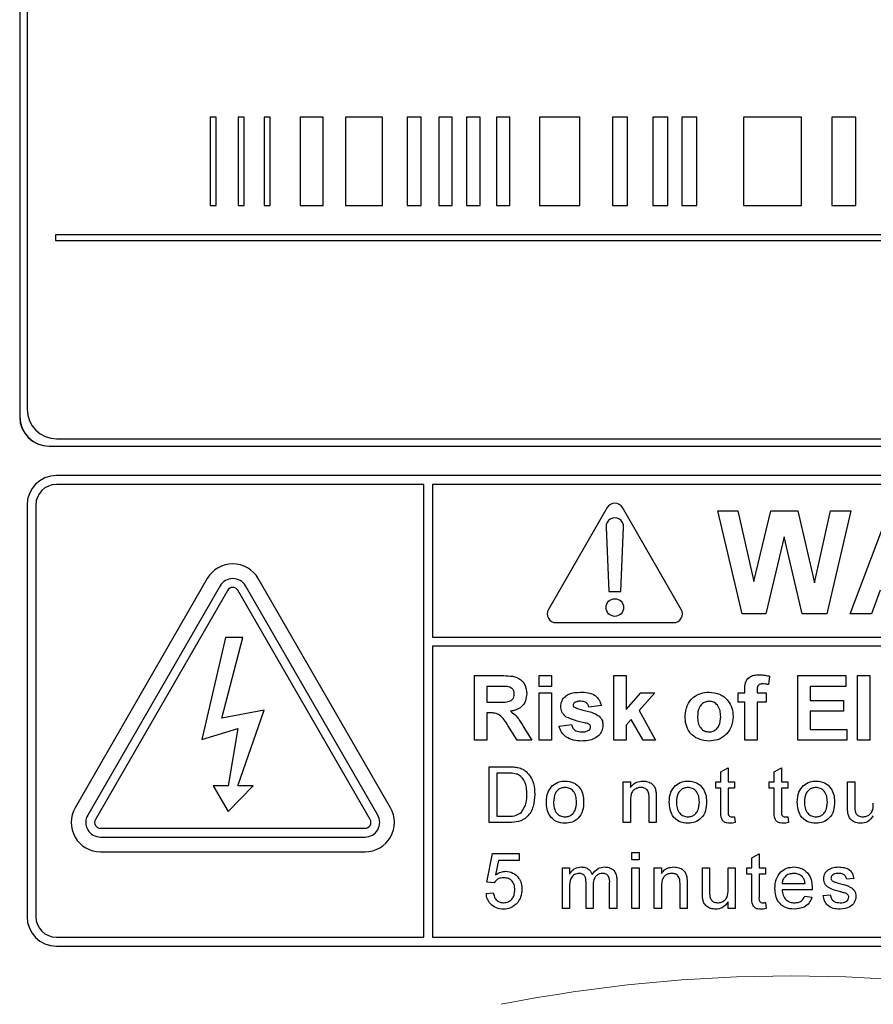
# Model space of a CAD drawing. Header units: millimetres. Extents: x 5 to 418, y 2 to 292.
# Tile 31 of 93: x 105.29 to 110.13, y 197.83 to 203.41. Entities that reach past the tile are written whole.
import ezdxf

# ---------------------------------------------------------------- set-up
doc = ezdxf.new("R2010")
doc.units = ezdxf.units.MM

msp = doc.modelspace()

# ---------------------------------------------------------------- linework, layer by layer
at = {"color": 7, "linetype": 'Continuous', "lineweight": 25}
for p, q in [((105.288, 207.9071), (105.288, 201.1571)), ((105.2892, 207.9071), (105.2892, 201.1571)), ((105.3309, 207.8666), (105.3309, 201.1999)), ((106.4018, 202.856), (106.3685, 202.856)), ((106.3685, 202.856), (106.3685, 202.356)), ((106.4018, 202.356), (106.4018, 202.856)), ((106.5604, 202.856), (106.5271, 202.856)), ((106.5271, 202.856), (106.5271, 202.356)), ((106.5604, 202.356), (106.5604, 202.856)), ((106.6746, 202.856), (106.6746, 202.356)), ((106.7079, 202.856), (106.6746, 202.856)), ((106.7079, 202.356), (106.7079, 202.856)), ((106.8779, 202.856), (106.8779, 202.356)), ((107.0095, 202.856), (106.8779, 202.856)), ((107.0095, 202.356), (107.0095, 202.856)), ((107.3463, 202.856), (107.135, 202.856)), ((107.135, 202.856), (107.135, 202.356)), ((107.3463, 202.356), (107.3463, 202.856)), ((107.5655, 202.856), (107.4858, 202.856)), ((107.4858, 202.856), (107.4858, 202.356)), ((107.5655, 202.356), (107.5655, 202.856)), ((107.7414, 202.856), (107.6651, 202.856)), ((107.6651, 202.856), (107.6651, 202.356)), ((107.7414, 202.356), (107.7414, 202.856)), ((107.8221, 202.856), (107.8221, 202.356)), ((107.8985, 202.856), (107.8221, 202.856)), ((107.8985, 202.356), (107.8985, 202.856)), ((108.0679, 202.856), (107.9916, 202.856)), ((107.9916, 202.856), (107.9916, 202.356)), ((108.0679, 202.356), (108.0679, 202.856)), ((108.4639, 202.856), (108.2354, 202.856)), ((108.2354, 202.856), (108.2354, 202.356)), ((108.4639, 202.356), (108.4639, 202.856)), ((108.7353, 202.856), (108.6496, 202.856)), ((108.6496, 202.856), (108.6496, 202.356)), ((108.7353, 202.356), (108.7353, 202.856)), ((108.9638, 202.856), (108.8781, 202.856)), ((108.8781, 202.856), (108.8781, 202.356)), ((108.9638, 202.356), (108.9638, 202.856)), ((109.0424, 202.856), (109.0424, 202.356)), ((109.1281, 202.856), (109.0424, 202.856)), ((109.1281, 202.356), (109.1281, 202.856)), ((109.7209, 202.856), (109.3923, 202.856)), ((109.3923, 202.856), (109.3923, 202.356)), ((109.7209, 202.356), (109.7209, 202.856)), ((110.0297, 202.856), (109.8939, 202.856)), ((109.8939, 202.856), (109.8939, 202.356)), ((110.0297, 202.356), (110.0297, 202.856)), ((106.3685, 202.356), (106.4018, 202.356)), ((106.5271, 202.356), (106.5604, 202.356)), ((106.6746, 202.356), (106.7079, 202.356)), ((106.8779, 202.356), (107.0095, 202.356)), ((107.135, 202.356), (107.3463, 202.356)), ((107.4858, 202.356), (107.5655, 202.356)), ((107.6651, 202.356), (107.7414, 202.356)), ((107.8221, 202.356), (107.8985, 202.356)), ((107.9916, 202.356), (108.0679, 202.356)), ((108.2354, 202.356), (108.4639, 202.356)), ((108.6496, 202.356), (108.7353, 202.356)), ((108.8781, 202.356), (108.9638, 202.356)), ((109.0424, 202.356), (109.1281, 202.356)), ((109.3923, 202.356), (109.7209, 202.356)), ((109.8939, 202.356), (110.0297, 202.356)), ((113.6798, 202.1893), (105.4908, 202.1893)), ((105.4908, 202.1893), (105.4908, 202.156)), ((105.4908, 202.156), (113.6798, 202.156)), ((105.4975, 201.0332), (113.8309, 201.0332)), ((105.4547, 200.9916), (113.8714, 200.9916)), ((105.4547, 200.9904), (113.8714, 200.9904)), ((113.8297, 200.8237), (105.4964, 200.8237)), ((107.5797, 200.7737), (105.4964, 200.7737)), ((107.5797, 198.2071), (107.5797, 200.7737)), ((107.6297, 200.7737), (107.6297, 199.9072)), ((113.8297, 200.7737), (107.6297, 200.7737)), ((105.3297, 200.6571), (105.3297, 198.3237)), ((105.3797, 200.6571), (105.3797, 198.3237)), ((108.6197, 200.6427), (108.2864, 200.0654)), ((109.0397, 200.0654), (108.7063, 200.6427)), ((109.386, 200.0404), (109.2464, 200.6237)), ((109.2464, 200.6237), (109.3613, 200.6237)), ((109.3613, 200.6237), (109.452, 200.223)), ((109.452, 200.223), (109.548, 200.6237)), ((109.548, 200.6237), (109.701, 200.6237)), ((109.701, 200.6237), (109.796, 200.2163)), ((109.796, 200.2163), (109.8865, 200.6237)), ((110.0017, 200.6237), (109.8646, 200.0404)), ((109.8865, 200.6237), (110.0017, 200.6237)), ((109.9984, 200.0404), (110.2189, 200.6237)), ((108.6131, 200.5321), (108.6297, 200.1677)), ((108.6964, 200.1677), (108.713, 200.5321)), ((109.624, 200.4765), (109.5197, 200.0404)), ((109.7257, 200.0404), (109.624, 200.4765)), ((106.352, 200.2404), (105.602, 198.9413)), ((107.3907, 198.9413), (106.6407, 200.2404)), ((106.4242, 200.1987), (105.6742, 198.8997)), ((106.4675, 200.1737), (105.7175, 198.8747)), ((107.2752, 198.8747), (106.5252, 200.1737)), ((107.3185, 198.8997), (106.5685, 200.1987)), ((110.1673, 200.175), (110.1181, 200.0404)), ((108.6297, 200.1677), (108.6964, 200.1677)), ((109.5197, 200.0404), (109.386, 200.0404)), ((109.8646, 200.0404), (109.7257, 200.0404)), ((110.1181, 200.0404), (109.9984, 200.0404)), ((108.3297, 199.9904), (108.9964, 199.9904)), ((106.4547, 199.9071), (106.3211, 199.3272)), ((106.4336, 199.4497), (106.5539, 199.9071)), ((106.5539, 199.9071), (106.4547, 199.9071)), ((107.6297, 199.9072), (113.9464, 199.9072)), ((113.9464, 199.8572), (107.6297, 199.8572)), ((107.6297, 199.8572), (107.6297, 198.2071)), ((107.8673, 199.3237), (107.8673, 199.6904)), ((107.8673, 199.6904), (108.0212, 199.6904)), ((108.234, 199.6293), (108.234, 199.6904)), ((108.234, 199.6904), (108.3045, 199.6904)), ((108.3045, 199.6904), (108.3045, 199.6293)), ((108.657, 199.3237), (108.657, 199.6904)), ((108.657, 199.6904), (108.7276, 199.6904)), ((108.7276, 199.6904), (108.7276, 199.4973)), ((109.5408, 199.6865), (109.5337, 199.6394)), ((109.7006, 199.3237), (109.7006, 199.6904)), ((109.7006, 199.6904), (109.9733, 199.6904)), ((109.9733, 199.6904), (109.9733, 199.6293)), ((110.0391, 199.6904), (110.1096, 199.6904)), ((110.0391, 199.3237), (110.0391, 199.6904)), ((110.1096, 199.6904), (110.1096, 199.3237)), ((107.9977, 199.6293), (107.9378, 199.6293)), ((107.9378, 199.6293), (107.9378, 199.54)), ((108.3045, 199.6293), (108.234, 199.6293)), ((109.3998, 199.5917), (109.3998, 199.611)), ((109.4703, 199.6099), (109.4703, 199.5917)), ((109.7711, 199.6293), (109.7711, 199.5494)), ((109.9733, 199.6293), (109.7711, 199.6293)), ((108.234, 199.3237), (108.234, 199.5917)), ((108.234, 199.5917), (108.3045, 199.5917)), ((108.3045, 199.5917), (108.3045, 199.3237)), ((108.7276, 199.4973), (108.8098, 199.5917)), ((108.8897, 199.5917), (108.8012, 199.4923)), ((108.8098, 199.5917), (108.8897, 199.5917)), ((109.3622, 199.5917), (109.3998, 199.5917)), ((109.3622, 199.54), (109.3622, 199.5917)), ((109.4703, 199.5917), (109.522, 199.5917)), ((109.522, 199.5917), (109.522, 199.54)), ((107.9378, 199.54), (107.9946, 199.54)), ((108.5865, 199.5212), (108.516, 199.5118)), ((109.3998, 199.54), (109.3622, 199.54)), ((109.3998, 199.3237), (109.3998, 199.54)), ((109.522, 199.54), (109.4703, 199.54)), ((109.4703, 199.54), (109.4703, 199.3237)), ((109.7711, 199.5494), (109.9592, 199.5494)), ((109.9592, 199.5494), (109.9592, 199.4883)), ((106.6737, 199.4947), (106.4336, 199.4497)), ((106.5252, 199.0646), (106.6737, 199.4947)), ((107.9536, 199.4788), (107.9378, 199.4788)), ((107.9378, 199.4788), (107.9378, 199.3237)), ((108.8012, 199.4923), (108.8944, 199.3237)), ((109.7711, 199.4883), (109.7711, 199.3848)), ((109.9592, 199.4883), (109.7711, 199.4883)), ((106.3211, 199.3272), (106.5252, 199.3897)), ((106.5252, 199.3897), (106.4706, 199.0646)), ((108.1092, 199.3237), (108.0571, 199.4069)), ((108.1472, 199.3963), (108.1917, 199.3237)), ((108.3468, 199.4036), (108.4173, 199.413)), ((108.7566, 199.4422), (108.7276, 199.4095)), ((108.7276, 199.4095), (108.7276, 199.3237)), ((108.8239, 199.3237), (108.7566, 199.4422)), ((109.7711, 199.3848), (109.978, 199.3848)), ((109.978, 199.3848), (109.978, 199.3237)), ((107.9378, 199.3237), (107.8673, 199.3237)), ((108.1917, 199.3237), (108.1092, 199.3237)), ((108.3045, 199.3237), (108.234, 199.3237)), ((108.7276, 199.3237), (108.657, 199.3237)), ((108.8944, 199.3237), (108.8239, 199.3237)), ((109.4703, 199.3237), (109.3998, 199.3237)), ((109.978, 199.3237), (109.7006, 199.3237)), ((110.1096, 199.3237), (110.0391, 199.3237)), ((107.9496, 198.8571), (107.9496, 199.1737)), ((107.9496, 199.1737), (108.0578, 199.1737)), ((109.2649, 199.1448), (109.3055, 199.1679)), ((109.3055, 199.1679), (109.3055, 199.0885)), ((109.567, 199.1448), (109.6076, 199.1679)), ((109.6076, 199.1679), (109.6076, 199.0885)), ((108.0584, 199.1372), (107.9942, 199.1372)), ((107.9942, 199.1372), (107.9942, 198.8936)), ((109.2649, 199.0885), (109.2649, 199.1448)), ((109.567, 199.0885), (109.567, 199.1448)), ((106.4706, 199.0646), (106.3845, 199.0646)), ((106.3845, 199.0646), (106.4706, 198.9196)), ((106.4706, 198.9196), (106.6113, 199.0646)), ((106.6113, 199.0646), (106.5252, 199.0646)), ((108.7112, 198.8571), (108.7112, 199.0885)), ((108.7112, 199.0885), (108.7518, 199.0885)), ((108.7518, 199.0885), (108.7518, 199.0562)), ((109.2365, 199.0519), (109.2365, 199.0885)), ((109.2365, 199.0885), (109.2649, 199.0885)), ((109.2649, 199.0519), (109.2365, 199.0519)), ((109.2649, 198.9221), (109.2649, 199.0519)), ((109.3055, 199.0885), (109.3421, 199.0885)), ((109.3421, 199.0519), (109.3055, 199.0519)), ((109.3055, 199.0519), (109.3055, 198.9206)), ((109.3421, 199.0885), (109.3421, 199.0519)), ((109.5386, 199.0519), (109.5386, 199.0885)), ((109.5386, 199.0885), (109.567, 199.0885)), ((109.567, 199.0519), (109.5386, 199.0519)), ((109.567, 198.9221), (109.567, 199.0519)), ((109.6076, 199.0885), (109.6441, 199.0885)), ((109.6441, 199.0519), (109.6076, 199.0519)), ((109.6076, 199.0519), (109.6076, 198.9206)), ((109.6441, 199.0885), (109.6441, 199.0519)), ((109.9827, 199.0885), (110.0233, 199.0885)), ((109.9827, 198.9458), (109.9827, 199.0885)), ((110.0233, 199.0885), (110.0233, 198.9626)), ((108.8979, 198.9986), (108.8979, 198.8571)), ((108.7518, 198.9811), (108.7518, 198.8571)), ((108.8573, 198.8571), (108.8573, 198.9952)), ((107.9942, 198.8936), (108.0595, 198.8936)), ((109.3421, 198.8905), (109.3461, 198.8565)), ((109.6441, 198.8905), (109.6482, 198.8565)), ((108.063, 198.8571), (107.9496, 198.8571)), ((108.7518, 198.8571), (108.7112, 198.8571)), ((108.8979, 198.8571), (108.8573, 198.8571)), ((105.7464, 198.8247), (107.2464, 198.8247)), ((105.7464, 198.7747), (107.2464, 198.7747)), ((105.7464, 198.6913), (107.2464, 198.6913)), ((107.9374, 198.5201), (107.9699, 198.6825)), ((107.9699, 198.6825), (108.1201, 198.6825)), ((108.1201, 198.6825), (108.1201, 198.6419)), ((108.7599, 198.6865), (108.8005, 198.6865)), ((108.7599, 198.6459), (108.7599, 198.6865)), ((108.8005, 198.6865), (108.8005, 198.6459)), ((109.4403, 198.6576), (109.4809, 198.6807)), ((109.4809, 198.6807), (109.4809, 198.6013)), ((108.003, 198.6419), (107.9869, 198.5599)), ((108.1201, 198.6419), (108.003, 198.6419)), ((108.8005, 198.6459), (108.7599, 198.6459)), ((109.4403, 198.6013), (109.4403, 198.6576)), ((108.3658, 198.3699), (108.3658, 198.6013)), ((108.3658, 198.6013), (108.4064, 198.6013)), ((108.4064, 198.6013), (108.4064, 198.5652)), ((108.7599, 198.3699), (108.7599, 198.6013)), ((108.7599, 198.6013), (108.8005, 198.6013)), ((108.8005, 198.6013), (108.8005, 198.3699)), ((108.8866, 198.3699), (108.8866, 198.6013)), ((108.8866, 198.6013), (108.9272, 198.6013)), ((108.9272, 198.6013), (108.9272, 198.569)), ((109.1594, 198.4586), (109.1594, 198.6013)), ((109.1594, 198.6013), (109.2, 198.6013)), ((109.2, 198.6013), (109.2, 198.4754)), ((109.3055, 198.4797), (109.3055, 198.6013)), ((109.3055, 198.6013), (109.3461, 198.6013)), ((109.3461, 198.6013), (109.3461, 198.3699)), ((109.4119, 198.5647), (109.4119, 198.6013)), ((109.4119, 198.6013), (109.4403, 198.6013)), ((109.4403, 198.5647), (109.4119, 198.5647)), ((109.4403, 198.4349), (109.4403, 198.5647)), ((109.4809, 198.6013), (109.5175, 198.6013)), ((109.5175, 198.5647), (109.4809, 198.5647)), ((109.4809, 198.5647), (109.4809, 198.4334)), ((109.5175, 198.6013), (109.5175, 198.5647)), ((107.978, 198.516), (107.9374, 198.5201)), ((108.4998, 198.3699), (108.4998, 198.5175)), ((108.5404, 198.5019), (108.5404, 198.3699)), ((108.6337, 198.3699), (108.6337, 198.513)), ((108.6743, 198.528), (108.6743, 198.3699)), ((108.9272, 198.494), (108.9272, 198.3699)), ((109.0327, 198.3699), (109.0327, 198.508)), ((109.0733, 198.5115), (109.0733, 198.3699)), ((109.6117, 198.512), (109.7416, 198.512)), ((110.0184, 198.5404), (109.9779, 198.5363)), ((107.9333, 198.4551), (107.9739, 198.4592)), ((108.4064, 198.4877), (108.4064, 198.3699)), ((109.782, 198.4754), (109.6117, 198.4754)), ((109.7411, 198.4389), (109.7809, 198.4348)), ((109.8439, 198.443), (109.8845, 198.447)), ((109.3055, 198.3699), (109.3055, 198.4077)), ((109.5175, 198.4034), (109.5215, 198.3693)), ((108.4064, 198.3699), (108.3658, 198.3699)), ((108.5404, 198.3699), (108.4998, 198.3699)), ((108.6743, 198.3699), (108.6337, 198.3699)), ((108.8005, 198.3699), (108.7599, 198.3699)), ((108.9272, 198.3699), (108.8866, 198.3699)), ((109.0733, 198.3699), (109.0327, 198.3699)), ((109.3461, 198.3699), (109.3055, 198.3699)), ((105.4964, 198.2071), (107.5797, 198.2071)), ((107.6297, 198.2071), (113.8297, 198.2071)), ((105.4964, 198.1571), (113.8297, 198.1571))]:
    msp.add_line(p, q, dxfattribs=at)
at = {"color": 7, "linetype": 'Continuous', "lineweight": 18}
for p, q in [((105.2892, 201.1571), (105.288, 201.1571)), ((105.4547, 200.9916), (105.4547, 200.9904))]:
    msp.add_line(p, q, dxfattribs=at)
at = {"color": 7, "linetype": 'Continuous', "lineweight": 25}
msp.add_circle((108.663, 200.0761), 0.05, dxfattribs=at)
for centre, radius, start, end in [((105.4975, 201.1999), 0.1667, 180, 270), ((105.4547, 201.1571), 0.1667, 180, 270), ((105.4547, 201.1571), 0.1655, 180, 270), ((105.4964, 200.6571), 0.1667, 90, 180), ((105.4964, 200.6571), 0.1167, 90, 180), ((108.663, 200.6177), 0.05, 30, 150), ((108.663, 200.5344), 0.05, 357.3893, 182.6107), ((106.4964, 200.1571), 0.1667, 30, 150), ((106.4964, 200.1571), 0.0833, 30, 150), ((106.4964, 200.1571), 0.0333, 30, 150), ((108.3297, 200.0404), 0.05, 150, 270), ((108.9964, 200.0404), 0.05, 270, 30), ((105.7464, 198.858), 0.1667, 150, 270), ((107.2464, 198.858), 0.1667, 270, 30), ((105.7464, 198.858), 0.0833, 150, 270), ((107.2464, 198.858), 0.0833, 270, 30), ((105.7464, 198.858), 0.0333, 150, 270), ((107.2464, 198.858), 0.0333, 270, 30), ((105.4964, 198.3237), 0.1667, 180, 270), ((105.4964, 198.3237), 0.1167, 180, 270)]:
    msp.add_arc(centre, radius, start, end, dxfattribs=at)
at = {"color": 7, "linetype": 'Continuous', "lineweight": 18}
msp.add_arc((109.663, 189.4904), 8.4971, 78.83718, 101.16282, dxfattribs=at)
at = {"color": 7, "linetype": 'Continuous', "lineweight": 25}
for points, knots in [([(108.0212, 199.6904), (108.0378, 199.6901), (108.071, 199.6896), (108.1135, 199.6808), (108.1393, 199.6589), (108.1584, 199.6309), (108.1615, 199.6056), (108.1634, 199.5888)], [0, 0, 0, 0, 0.251138, 0.500538, 0.625743, 0.751054, 1, 1, 1, 1]), ([(109.3998, 199.611), (109.3997, 199.6239), (109.3997, 199.6494), (109.4206, 199.6812), (109.4518, 199.6936), (109.4718, 199.6946), (109.4818, 199.6951)], [0, 0, 0, 0, 0.281801, 0.55777, 0.778465, 1, 1, 1, 1]), ([(109.4818, 199.6951), (109.493, 199.6946), (109.513, 199.6939), (109.5323, 199.6887), (109.5408, 199.6865)], [0, 0, 0, 0, 0.559885, 1, 1, 1, 1]), ([(108.0538, 199.6281), (108.0433, 199.6286), (108.0247, 199.6294), (108.006, 199.6293), (107.9977, 199.6293)], [0, 0, 0, 0, 0.559921, 1, 1, 1, 1]), ([(108.0929, 199.5856), (108.0924, 199.5916), (108.0915, 199.6035), (108.0781, 199.6216), (108.063, 199.6256), (108.0538, 199.6281)], [0, 0, 0, 0, 0.281084, 0.561281, 1, 1, 1, 1]), ([(109.5, 199.6434), (109.4968, 199.6433), (109.4903, 199.643), (109.4807, 199.6402), (109.4704, 199.6293), (109.4703, 199.6179), (109.4703, 199.6099)], [0, 0, 0, 0, 0.187802, 0.374953, 0.560679, 1, 1, 1, 1]), ([(109.5337, 199.6394), (109.5275, 199.6407), (109.5164, 199.6429), (109.505, 199.6432), (109.5, 199.6434)], [0, 0, 0, 0, 0.559847, 1, 1, 1, 1]), ([(107.9946, 199.54), (108.0153, 199.5393), (108.0413, 199.5384), (108.0715, 199.5464), (108.0841, 199.5561), (108.0919, 199.57), (108.0926, 199.5804), (108.0929, 199.5856)], [0, 0, 0, 0, 0.500908, 0.625718, 0.750365, 0.875021, 1, 1, 1, 1]), ([(108.1634, 199.5888), (108.1622, 199.5746), (108.1598, 199.5464), (108.136, 199.5129), (108.1041, 199.4945), (108.0824, 199.4901), (108.0715, 199.488)], [0, 0, 0, 0, 0.279943, 0.558974, 0.779184, 1, 1, 1, 1]), ([(108.3562, 199.5149), (108.3572, 199.5247), (108.3591, 199.5442), (108.3767, 199.5687), (108.4117, 199.5935), (108.4451, 199.5952), (108.4685, 199.5964)], [0, 0, 0, 0, 0.186756, 0.373549, 0.56049, 1, 1, 1, 1]), ([(108.4685, 199.5964), (108.4828, 199.5959), (108.5113, 199.595), (108.5499, 199.5811), (108.5756, 199.5532), (108.5829, 199.5318), (108.5865, 199.5212)], [0, 0, 0, 0, 0.280825, 0.559925, 0.7796804, 1, 1, 1, 1]), ([(109.0613, 199.4614), (109.0638, 199.4814), (109.0688, 199.5213), (109.1037, 199.5679), (109.1502, 199.5925), (109.1817, 199.5951), (109.1974, 199.5964)], [0, 0, 0, 0, 0.27995, 0.559147, 0.779424, 1, 1, 1, 1]), ([(109.1974, 199.5964), (109.2179, 199.5943), (109.2587, 199.5903), (109.3044, 199.5528), (109.3304, 199.5065), (109.3328, 199.4745), (109.334, 199.4584)], [0, 0, 0, 0, 0.279785, 0.559124, 0.779388, 1, 1, 1, 1]), ([(108.388, 199.4553), (108.3777, 199.4642), (108.3594, 199.4803), (108.3572, 199.5043), (108.3562, 199.5149)], [0, 0, 0, 0, 0.558645, 1, 1, 1, 1]), ([(108.434, 199.537), (108.4317, 199.5349), (108.4275, 199.531), (108.4269, 199.5254), (108.4267, 199.5229)], [0, 0, 0, 0, 0.559411, 1, 1, 1, 1]), ([(108.4267, 199.5229), (108.4272, 199.5201), (108.428, 199.5151), (108.4318, 199.5118), (108.4335, 199.5104)], [0, 0, 0, 0, 0.558274, 1, 1, 1, 1]), ([(108.4335, 199.5104), (108.4496, 199.5046), (108.4761, 199.4952), (108.5144, 199.4872), (108.5464, 199.4776), (108.5651, 199.4657), (108.5744, 199.4598)], [0, 0, 0, 0, 0.339607, 0.560063, 0.78038, 1, 1, 1, 1]), ([(108.4703, 199.5447), (108.4632, 199.5446), (108.4506, 199.5445), (108.4391, 199.5393), (108.434, 199.537)], [0, 0, 0, 0, 0.5610172, 1, 1, 1, 1]), ([(108.516, 199.5118), (108.5142, 199.5172), (108.5106, 199.5282), (108.4947, 199.543), (108.4796, 199.544), (108.4703, 199.5447)], [0, 0, 0, 0, 0.28081, 0.560758, 1, 1, 1, 1]), ([(109.1978, 199.5447), (109.1901, 199.5439), (109.1748, 199.5424), (109.1556, 199.5289), (109.135, 199.5022), (109.1331, 199.476), (109.1318, 199.4577)], [0, 0, 0, 0, 0.186985, 0.373878, 0.561022, 1, 1, 1, 1]), ([(109.2634, 199.4582), (109.2629, 199.4696), (109.2619, 199.4924), (109.2478, 199.5216), (109.2247, 199.5414), (109.2068, 199.5436), (109.1978, 199.5447)], [0, 0, 0, 0, 0.281043, 0.560553, 0.78042, 1, 1, 1, 1]), ([(108.0571, 199.4069), (108.0439, 199.4292), (108.0255, 199.4601), (107.9833, 199.4792), (107.9635, 199.479), (107.9536, 199.4788)], [0, 0, 0, 0, 0.5609861, 0.7793046, 1, 1, 1, 1]), ([(108.0715, 199.488), (108.0827, 199.48), (108.1011, 199.4669), (108.1199, 199.4416), (108.1341, 199.4193), (108.1428, 199.404), (108.1472, 199.3963)], [0, 0, 0, 0, 0.339561, 0.559573, 0.779778, 1, 1, 1, 1]), ([(108.4967, 199.4213), (108.4757, 199.4257), (108.4383, 199.4334), (108.4034, 199.4486), (108.388, 199.4553)], [0, 0, 0, 0, 0.560705, 1, 1, 1, 1]), ([(108.5744, 199.4598), (108.5816, 199.4513), (108.5944, 199.4362), (108.5955, 199.4165), (108.5959, 199.4077)], [0, 0, 0, 0, 0.558015, 1, 1, 1, 1]), ([(109.1979, 199.319), (109.1771, 199.3214), (109.1356, 199.3261), (109.0869, 199.3627), (109.064, 199.4124), (109.0622, 199.4451), (109.0613, 199.4614)], [0, 0, 0, 0, 0.280145, 0.558899, 0.779053, 1, 1, 1, 1]), ([(109.1318, 199.4577), (109.1324, 199.4462), (109.1334, 199.4233), (109.1475, 199.3939), (109.1707, 199.374), (109.1888, 199.3718), (109.1978, 199.3707)], [0, 0, 0, 0, 0.281015, 0.560464, 0.780394, 1, 1, 1, 1]), ([(109.1978, 199.3707), (109.2055, 199.3715), (109.2208, 199.373), (109.2401, 199.3866), (109.2604, 199.4136), (109.2622, 199.4398), (109.2634, 199.4582)], [0, 0, 0, 0, 0.18693, 0.373819, 0.560978, 1, 1, 1, 1]), ([(109.334, 199.4584), (109.332, 199.438), (109.3279, 199.3971), (109.2918, 199.3505), (109.246, 199.3229), (109.2139, 199.3203), (109.1979, 199.319)], [0, 0, 0, 0, 0.279924, 0.559367, 0.779516, 1, 1, 1, 1]), ([(108.4746, 199.319), (108.459, 199.3198), (108.4279, 199.3212), (108.3872, 199.3392), (108.3588, 199.3688), (108.3508, 199.392), (108.3468, 199.4036)], [0, 0, 0, 0, 0.280651, 0.560003, 0.779956, 1, 1, 1, 1]), ([(108.4173, 199.413), (108.4194, 199.406), (108.4236, 199.3919), (108.4437, 199.373), (108.4629, 199.3716), (108.4747, 199.3707)], [0, 0, 0, 0, 0.280993, 0.560665, 1, 1, 1, 1]), ([(108.5959, 199.4077), (108.5947, 199.3972), (108.5924, 199.3762), (108.5731, 199.3502), (108.5358, 199.3228), (108.4998, 199.3206), (108.4746, 199.319)], [0, 0, 0, 0, 0.186725, 0.373655, 0.5608, 1, 1, 1, 1]), ([(108.5203, 199.4122), (108.5162, 199.4146), (108.5087, 199.4187), (108.5004, 199.4205), (108.4967, 199.4213)], [0, 0, 0, 0, 0.558614, 1, 1, 1, 1]), ([(108.5161, 199.3806), (108.5191, 199.3835), (108.5244, 199.3886), (108.5251, 199.3959), (108.5254, 199.3992)], [0, 0, 0, 0, 0.558844, 1, 1, 1, 1]), ([(108.5254, 199.3992), (108.5252, 199.4019), (108.5248, 199.4068), (108.5217, 199.4106), (108.5203, 199.4122)], [0, 0, 0, 0, 0.559319, 1, 1, 1, 1]), ([(108.4747, 199.3707), (108.4828, 199.3709), (108.4974, 199.3712), (108.5104, 199.3777), (108.5161, 199.3806)], [0, 0, 0, 0, 0.560783, 1, 1, 1, 1]), ([(108.0578, 199.1737), (108.0684, 199.1737), (108.0871, 199.1736), (108.1057, 199.1705), (108.1138, 199.1692)], [0, 0, 0, 0, 0.560174, 1, 1, 1, 1]), ([(108.1138, 199.1692), (108.1232, 199.1665), (108.1399, 199.1617), (108.1538, 199.1511), (108.1598, 199.1465)], [0, 0, 0, 0, 0.559847, 1, 1, 1, 1]), ([(108.1107, 199.1306), (108.1011, 199.133), (108.0839, 199.1372), (108.0662, 199.1372), (108.0584, 199.1372)], [0, 0, 0, 0, 0.559255, 1, 1, 1, 1]), ([(108.1647, 199.0178), (108.1633, 199.0429), (108.1613, 199.078), (108.136, 199.1158), (108.1192, 199.1257), (108.1107, 199.1306)], [0, 0, 0, 0, 0.55915, 0.78004, 1, 1, 1, 1]), ([(108.1598, 199.1465), (108.1692, 199.1369), (108.1878, 199.1176), (108.2059, 199.0724), (108.208, 199.0381), (108.2094, 199.0171)], [0, 0, 0, 0, 0.279769, 0.559929, 1, 1, 1, 1]), ([(108.2752, 198.9728), (108.2761, 198.9926), (108.2777, 199.0281), (108.3001, 199.0552), (108.31, 199.0671)], [0, 0, 0, 0, 0.5609635, 1, 1, 1, 1]), ([(108.31, 199.0671), (108.322, 199.0754), (108.3435, 199.0903), (108.3694, 199.0918), (108.3808, 199.0925)], [0, 0, 0, 0, 0.559033, 1, 1, 1, 1]), ([(108.3808, 199.056), (108.3734, 199.0553), (108.3585, 199.0541), (108.3391, 199.042), (108.3186, 199.0163), (108.3169, 198.9908), (108.3158, 198.9729)], [0, 0, 0, 0, 0.187137, 0.374025, 0.561097, 1, 1, 1, 1]), ([(108.3808, 199.0925), (108.3975, 199.0907), (108.4307, 199.0871), (108.4669, 199.0546), (108.4842, 199.0151), (108.4856, 198.989), (108.4863, 198.976)], [0, 0, 0, 0, 0.279556, 0.5586, 0.778991, 1, 1, 1, 1]), ([(108.4457, 198.9741), (108.4452, 198.9851), (108.4442, 199.0071), (108.4299, 199.0352), (108.4068, 199.0532), (108.3895, 199.055), (108.3808, 199.056)], [0, 0, 0, 0, 0.281064, 0.560316, 0.780174, 1, 1, 1, 1]), ([(108.7518, 199.0562), (108.7565, 199.0623), (108.766, 199.0745), (108.7901, 199.0896), (108.8101, 199.0914), (108.8223, 199.0925)], [0, 0, 0, 0, 0.280554, 0.560815, 1, 1, 1, 1]), ([(108.811, 199.056), (108.8042, 199.0554), (108.7906, 199.0543), (108.7722, 199.0446), (108.7528, 199.0212), (108.7522, 198.9977), (108.7518, 198.9811)], [0, 0, 0, 0, 0.187273, 0.374362, 0.56054, 1, 1, 1, 1]), ([(108.8573, 198.9952), (108.8573, 199.0034), (108.8572, 199.0197), (108.8488, 199.0422), (108.8303, 199.0543), (108.8174, 199.0554), (108.811, 199.056)], [0, 0, 0, 0, 0.28168, 0.559785, 0.779587, 1, 1, 1, 1]), ([(108.8223, 199.0925), (108.8317, 199.0917), (108.8506, 199.0902), (108.8749, 199.078), (108.8901, 199.0582), (108.8939, 199.0438), (108.8958, 199.0366)], [0, 0, 0, 0, 0.280216, 0.559971, 0.779636, 1, 1, 1, 1]), ([(108.9718, 198.9728), (108.9727, 198.9926), (108.9744, 199.0281), (108.9968, 199.0552), (109.0067, 199.0671)], [0, 0, 0, 0, 0.5609635, 1, 1, 1, 1]), ([(109.0067, 199.0671), (109.0187, 199.0754), (109.0401, 199.0903), (109.0661, 199.0918), (109.0775, 199.0925)], [0, 0, 0, 0, 0.559033, 1, 1, 1, 1]), ([(109.0775, 199.056), (109.0701, 199.0553), (109.0552, 199.0541), (109.0358, 199.042), (109.0153, 199.0163), (109.0136, 198.9908), (109.0124, 198.9729)], [0, 0, 0, 0, 0.187137, 0.374025, 0.561097, 1, 1, 1, 1]), ([(109.0775, 199.0925), (109.0941, 199.0907), (109.1274, 199.0871), (109.1636, 199.0546), (109.1809, 199.0151), (109.1822, 198.989), (109.1829, 198.976)], [0, 0, 0, 0, 0.279556, 0.5586, 0.778991, 1, 1, 1, 1]), ([(109.1423, 198.9741), (109.1418, 198.9851), (109.1409, 199.0071), (109.1266, 199.0352), (109.1035, 199.0532), (109.0862, 199.055), (109.0775, 199.056)], [0, 0, 0, 0, 0.281064, 0.560316, 0.780174, 1, 1, 1, 1]), ([(109.6977, 198.9728), (109.6986, 198.9926), (109.7003, 199.0281), (109.7227, 199.0552), (109.7325, 199.0671)], [0, 0, 0, 0, 0.5609635, 1, 1, 1, 1]), ([(109.7325, 199.0671), (109.7446, 199.0754), (109.766, 199.0903), (109.792, 199.0918), (109.8034, 199.0925)], [0, 0, 0, 0, 0.559033, 1, 1, 1, 1]), ([(109.8034, 199.056), (109.796, 199.0553), (109.7811, 199.0541), (109.7617, 199.042), (109.7412, 199.0163), (109.7395, 198.9908), (109.7383, 198.9729)], [0, 0, 0, 0, 0.187137, 0.374025, 0.561097, 1, 1, 1, 1]), ([(109.8034, 199.0925), (109.82, 199.0907), (109.8533, 199.0871), (109.8895, 199.0546), (109.9068, 199.0151), (109.9081, 198.989), (109.9088, 198.976)], [0, 0, 0, 0, 0.279556, 0.5586, 0.778991, 1, 1, 1, 1]), ([(109.8682, 198.9741), (109.8677, 198.9851), (109.8668, 199.0071), (109.8525, 199.0352), (109.8294, 199.0532), (109.8121, 199.055), (109.8034, 199.056)], [0, 0, 0, 0, 0.281064, 0.560316, 0.780174, 1, 1, 1, 1]), ([(108.2094, 199.0171), (108.2078, 198.994), (108.2046, 198.9479), (108.1724, 198.8883), (108.1177, 198.8593), (108.0813, 198.8578), (108.063, 198.8571)], [0, 0, 0, 0, 0.28084, 0.559952, 0.779068, 1, 1, 1, 1]), ([(108.1343, 198.916), (108.1449, 198.9335), (108.1639, 198.965), (108.1645, 199.0016), (108.1647, 199.0178)], [0, 0, 0, 0, 0.557452, 1, 1, 1, 1]), ([(108.8958, 199.0366), (108.8966, 199.0295), (108.8979, 199.0169), (108.8979, 199.0042), (108.8979, 198.9986)], [0, 0, 0, 0, 0.559791, 1, 1, 1, 1]), ([(108.3808, 198.853), (108.3639, 198.8548), (108.3299, 198.8584), (108.2931, 198.892), (108.2771, 198.933), (108.2758, 198.9595), (108.2752, 198.9728)], [0, 0, 0, 0, 0.279616, 0.558371, 0.778858, 1, 1, 1, 1]), ([(108.3158, 198.9729), (108.3162, 198.9617), (108.3172, 198.9395), (108.3309, 198.9105), (108.3545, 198.8924), (108.3721, 198.8905), (108.3808, 198.8895)], [0, 0, 0, 0, 0.281129, 0.560384, 0.780159, 1, 1, 1, 1]), ([(108.4863, 198.976), (108.4857, 198.9587), (108.4846, 198.9244), (108.4598, 198.881), (108.4213, 198.857), (108.3943, 198.8543), (108.3808, 198.853)], [0, 0, 0, 0, 0.281033, 0.559513, 0.779602, 1, 1, 1, 1]), ([(108.3808, 198.8895), (108.3884, 198.8902), (108.4034, 198.8915), (108.4227, 198.9041), (108.4431, 198.9303), (108.4446, 198.956), (108.4457, 198.9741)], [0, 0, 0, 0, 0.187044, 0.373945, 0.560983, 1, 1, 1, 1]), ([(109.0775, 198.853), (109.0605, 198.8548), (109.0266, 198.8584), (108.9897, 198.892), (108.9738, 198.933), (108.9725, 198.9595), (108.9718, 198.9728)], [0, 0, 0, 0, 0.279616, 0.558371, 0.778858, 1, 1, 1, 1]), ([(109.0124, 198.9729), (109.0129, 198.9617), (109.0139, 198.9395), (109.0275, 198.9105), (109.0512, 198.8924), (109.0687, 198.8905), (109.0775, 198.8895)], [0, 0, 0, 0, 0.281129, 0.560384, 0.780159, 1, 1, 1, 1]), ([(109.1829, 198.976), (109.1824, 198.9587), (109.1812, 198.9244), (109.1565, 198.881), (109.1179, 198.857), (109.091, 198.8543), (109.0775, 198.853)], [0, 0, 0, 0, 0.281033, 0.559513, 0.779602, 1, 1, 1, 1]), ([(109.0775, 198.8895), (109.085, 198.8902), (109.1, 198.8915), (109.1194, 198.9041), (109.1398, 198.9303), (109.1413, 198.956), (109.1423, 198.9741)], [0, 0, 0, 0, 0.1870444, 0.3739447, 0.5609834, 1, 1, 1, 1]), ([(109.8034, 198.853), (109.7864, 198.8548), (109.7525, 198.8584), (109.7156, 198.892), (109.6997, 198.933), (109.6984, 198.9595), (109.6977, 198.9728)], [0, 0, 0, 0, 0.279616, 0.558371, 0.778858, 1, 1, 1, 1]), ([(109.7383, 198.9729), (109.7388, 198.9617), (109.7398, 198.9395), (109.7534, 198.9105), (109.7771, 198.8924), (109.7946, 198.8905), (109.8034, 198.8895)], [0, 0, 0, 0, 0.281129, 0.560384, 0.780159, 1, 1, 1, 1]), ([(109.9088, 198.976), (109.9083, 198.9587), (109.9071, 198.9244), (109.8824, 198.881), (109.8438, 198.857), (109.8169, 198.8543), (109.8034, 198.853)], [0, 0, 0, 0, 0.281033, 0.559513, 0.779602, 1, 1, 1, 1]), ([(109.8034, 198.8895), (109.8109, 198.8902), (109.8259, 198.8915), (109.8453, 198.9041), (109.8657, 198.9303), (109.8672, 198.956), (109.8682, 198.9741)], [0, 0, 0, 0, 0.187044, 0.373945, 0.560983, 1, 1, 1, 1]), ([(109.985, 198.9094), (109.9842, 198.9162), (109.9827, 198.9283), (109.9827, 198.9404), (109.9827, 198.9458)], [0, 0, 0, 0, 0.559839, 1, 1, 1, 1]), ([(110.0233, 198.9626), (110.0233, 198.955), (110.0232, 198.9414), (110.0249, 198.9279), (110.0257, 198.922)], [0, 0, 0, 0, 0.560241, 1, 1, 1, 1]), ([(110.0694, 198.8895), (110.0764, 198.8902), (110.0902, 198.8916), (110.1089, 198.9018), (110.1284, 198.926), (110.1287, 198.95), (110.1289, 198.9669)], [0, 0, 0, 0, 0.187111, 0.374253, 0.560834, 1, 1, 1, 1]), ([(108.0595, 198.8936), (108.0749, 198.8936), (108.1022, 198.8936), (108.1245, 198.9092), (108.1343, 198.916)], [0, 0, 0, 0, 0.561861, 1, 1, 1, 1]), ([(109.3175, 198.853), (109.3111, 198.8532), (109.2984, 198.8537), (109.2801, 198.8611), (109.2626, 198.8843), (109.264, 198.9065), (109.2649, 198.9221)], [0, 0, 0, 0, 0.187433, 0.373821, 0.559462, 1, 1, 1, 1]), ([(109.3055, 198.9206), (109.305, 198.913), (109.3044, 198.9034), (109.3107, 198.8942), (109.3168, 198.8899), (109.3224, 198.8897), (109.3262, 198.8895)], [0, 0, 0, 0, 0.499596, 0.625239, 0.750354, 1, 1, 1, 1]), ([(109.3262, 198.8895), (109.3291, 198.8896), (109.3345, 198.8898), (109.3398, 198.8903), (109.3421, 198.8905)], [0, 0, 0, 0, 0.5599652, 1, 1, 1, 1]), ([(109.6196, 198.853), (109.6132, 198.8532), (109.6005, 198.8537), (109.5822, 198.8611), (109.5646, 198.8843), (109.566, 198.9065), (109.567, 198.9221)], [0, 0, 0, 0, 0.187433, 0.373821, 0.559462, 1, 1, 1, 1]), ([(109.6076, 198.9206), (109.6071, 198.913), (109.6064, 198.9034), (109.6127, 198.8942), (109.6189, 198.8899), (109.6245, 198.8897), (109.6282, 198.8895)], [0, 0, 0, 0, 0.499596, 0.625239, 0.750354, 1, 1, 1, 1]), ([(109.6282, 198.8895), (109.6312, 198.8896), (109.6365, 198.8898), (109.6418, 198.8903), (109.6441, 198.8905)], [0, 0, 0, 0, 0.5599652, 1, 1, 1, 1]), ([(110.0585, 198.853), (110.0491, 198.8538), (110.0302, 198.8556), (110.006, 198.868), (109.9905, 198.8877), (109.9869, 198.9021), (109.985, 198.9094)], [0, 0, 0, 0, 0.280286, 0.560186, 0.779607, 1, 1, 1, 1]), ([(110.0257, 198.922), (110.0275, 198.9168), (110.0311, 198.9063), (110.0463, 198.8923), (110.0607, 198.8906), (110.0694, 198.8895)], [0, 0, 0, 0, 0.280864, 0.561194, 1, 1, 1, 1]), ([(110.1289, 198.8949), (110.1187, 198.8817), (110.1006, 198.8581), (110.0714, 198.8546), (110.0585, 198.853)], [0, 0, 0, 0, 0.559466, 1, 1, 1, 1]), ([(109.3461, 198.8565), (109.3408, 198.8554), (109.3314, 198.8535), (109.3218, 198.8532), (109.3175, 198.853)], [0, 0, 0, 0, 0.560078, 1, 1, 1, 1]), ([(109.6482, 198.8565), (109.6429, 198.8554), (109.6334, 198.8535), (109.6238, 198.8532), (109.6196, 198.853)], [0, 0, 0, 0, 0.560078, 1, 1, 1, 1]), ([(108.4064, 198.5652), (108.4106, 198.5715), (108.4191, 198.584), (108.441, 198.6011), (108.4606, 198.6038), (108.4725, 198.6053)], [0, 0, 0, 0, 0.28095, 0.561784, 1, 1, 1, 1]), ([(108.4725, 198.6053), (108.4801, 198.6049), (108.4952, 198.604), (108.5144, 198.5938), (108.5276, 198.5791), (108.5319, 198.568), (108.534, 198.5624)], [0, 0, 0, 0, 0.280176, 0.559511, 0.779663, 1, 1, 1, 1]), ([(108.534, 198.5624), (108.5441, 198.5757), (108.5621, 198.5996), (108.5913, 198.6036), (108.6042, 198.6053)], [0, 0, 0, 0, 0.560019, 1, 1, 1, 1]), ([(108.6042, 198.6053), (108.6154, 198.6045), (108.6379, 198.6029), (108.6635, 198.5817), (108.6732, 198.5542), (108.674, 198.5367), (108.6743, 198.528)], [0, 0, 0, 0, 0.280317, 0.558226, 0.778715, 1, 1, 1, 1]), ([(108.9272, 198.569), (108.9319, 198.5751), (108.9414, 198.5873), (108.9654, 198.6024), (108.9854, 198.6042), (108.9976, 198.6053)], [0, 0, 0, 0, 0.280554, 0.560815, 1, 1, 1, 1]), ([(108.9976, 198.6053), (109.0071, 198.6046), (109.026, 198.603), (109.0503, 198.5909), (109.0655, 198.571), (109.0693, 198.5566), (109.0712, 198.5494)], [0, 0, 0, 0, 0.280216, 0.559971, 0.779636, 1, 1, 1, 1]), ([(109.5711, 198.4836), (109.5721, 198.5008), (109.5741, 198.535), (109.5997, 198.5772), (109.6376, 198.6019), (109.6645, 198.6042), (109.678, 198.6053)], [0, 0, 0, 0, 0.280748, 0.559775, 0.779666, 1, 1, 1, 1]), ([(109.678, 198.6053), (109.6948, 198.6034), (109.7284, 198.5995), (109.7641, 198.5656), (109.7802, 198.5252), (109.7815, 198.499), (109.7822, 198.4858)], [0, 0, 0, 0, 0.279366, 0.558398, 0.778885, 1, 1, 1, 1]), ([(109.8734, 198.5891), (109.8833, 198.5944), (109.9011, 198.6039), (109.9212, 198.6049), (109.93, 198.6053)], [0, 0, 0, 0, 0.558938, 1, 1, 1, 1]), ([(109.93, 198.6053), (109.9414, 198.6047), (109.9641, 198.6033), (109.9945, 198.5909), (110.0132, 198.5669), (110.0167, 198.5492), (110.0184, 198.5404)], [0, 0, 0, 0, 0.2807369, 0.5604275, 0.7794497, 1, 1, 1, 1]), ([(107.9869, 198.5599), (107.9965, 198.5665), (108.0137, 198.5782), (108.0343, 198.5801), (108.0434, 198.581)], [0, 0, 0, 0, 0.559939, 1, 1, 1, 1]), ([(108.0434, 198.581), (108.0579, 198.5791), (108.0869, 198.5753), (108.1176, 198.5464), (108.1341, 198.5126), (108.1356, 198.4899), (108.1363, 198.4785)], [0, 0, 0, 0, 0.2791704, 0.5587975, 0.7791691, 1, 1, 1, 1]), ([(108.4608, 198.5688), (108.4516, 198.5674), (108.4376, 198.5654), (108.4228, 198.5538), (108.407, 198.5307), (108.4067, 198.5068), (108.4064, 198.4877)], [0, 0, 0, 0, 0.249225, 0.374862, 0.500555, 1, 1, 1, 1]), ([(108.4998, 198.5175), (108.4991, 198.5302), (108.4983, 198.546), (108.487, 198.5609), (108.4764, 198.5676), (108.467, 198.5683), (108.4608, 198.5688)], [0, 0, 0, 0, 0.4985157, 0.6241345, 0.7496359, 1, 1, 1, 1]), ([(108.5944, 198.5688), (108.5883, 198.5683), (108.5761, 198.5674), (108.5599, 198.5582), (108.5423, 198.5376), (108.5412, 198.5166), (108.5404, 198.5019)], [0, 0, 0, 0, 0.187283, 0.374334, 0.56118, 1, 1, 1, 1]), ([(108.6337, 198.513), (108.634, 198.5267), (108.6344, 198.5439), (108.6218, 198.5594), (108.6109, 198.567), (108.601, 198.5681), (108.5944, 198.5688)], [0, 0, 0, 0, 0.499043, 0.624568, 0.750308, 1, 1, 1, 1]), ([(108.9864, 198.5688), (108.9796, 198.5682), (108.966, 198.5671), (108.9476, 198.5574), (108.9282, 198.534), (108.9276, 198.5105), (108.9272, 198.494)], [0, 0, 0, 0, 0.187273, 0.374362, 0.56054, 1, 1, 1, 1]), ([(109.0327, 198.508), (109.0327, 198.5162), (109.0325, 198.5325), (109.0242, 198.555), (109.0057, 198.5671), (108.9928, 198.5682), (108.9864, 198.5688)], [0, 0, 0, 0, 0.28168, 0.559785, 0.779587, 1, 1, 1, 1]), ([(109.0712, 198.5494), (109.072, 198.5423), (109.0733, 198.5297), (109.0733, 198.517), (109.0733, 198.5115)], [0, 0, 0, 0, 0.559791, 1, 1, 1, 1]), ([(109.6778, 198.5688), (109.6688, 198.568), (109.6506, 198.5665), (109.6288, 198.5525), (109.6149, 198.5332), (109.6127, 198.519), (109.6117, 198.512)], [0, 0, 0, 0, 0.28019, 0.559728, 0.779642, 1, 1, 1, 1]), ([(109.7267, 198.5494), (109.7186, 198.5558), (109.7041, 198.5672), (109.6859, 198.5683), (109.6778, 198.5688)], [0, 0, 0, 0, 0.558512, 1, 1, 1, 1]), ([(109.7416, 198.512), (109.7405, 198.5197), (109.7386, 198.5335), (109.7303, 198.5445), (109.7267, 198.5494)], [0, 0, 0, 0, 0.560674, 1, 1, 1, 1]), ([(109.8479, 198.5382), (109.8495, 198.5494), (109.8522, 198.5695), (109.8669, 198.5831), (109.8734, 198.5891)], [0, 0, 0, 0, 0.558927, 1, 1, 1, 1]), ([(109.933, 198.5688), (109.9232, 198.5686), (109.9084, 198.5682), (109.8944, 198.5579), (109.8892, 198.5496), (109.8888, 198.5448), (109.8885, 198.5424)], [0, 0, 0, 0, 0.49977, 0.749095, 0.874592, 1, 1, 1, 1]), ([(109.9779, 198.5363), (109.9764, 198.5419), (109.9735, 198.5531), (109.957, 198.5671), (109.9421, 198.5682), (109.933, 198.5688)], [0, 0, 0, 0, 0.2803044, 0.560237, 1, 1, 1, 1]), ([(108.0322, 198.5444), (108.0262, 198.5441), (108.0142, 198.5436), (107.994, 198.5352), (107.984, 198.5233), (107.978, 198.516)], [0, 0, 0, 0, 0.280925, 0.561161, 1, 1, 1, 1]), ([(108.0957, 198.4761), (108.0951, 198.486), (108.0938, 198.5058), (108.0788, 198.5306), (108.0556, 198.5431), (108.04, 198.544), (108.0322, 198.5444)], [0, 0, 0, 0, 0.280653, 0.559595, 0.77929, 1, 1, 1, 1]), ([(109.938, 198.4659), (109.9174, 198.4711), (109.8917, 198.4776), (109.8654, 198.4953), (109.8518, 198.5118), (109.8495, 198.5277), (109.8479, 198.5382)], [0, 0, 0, 0, 0.501321, 0.626592, 0.751817, 1, 1, 1, 1]), ([(109.8885, 198.5424), (109.8888, 198.5399), (109.8892, 198.5355), (109.8917, 198.5318), (109.8928, 198.5302)], [0, 0, 0, 0, 0.559236, 1, 1, 1, 1]), ([(109.8928, 198.5302), (109.895, 198.5281), (109.8989, 198.5241), (109.9039, 198.5219), (109.9062, 198.521)], [0, 0, 0, 0, 0.559084, 1, 1, 1, 1]), ([(109.9062, 198.521), (109.9119, 198.5192), (109.9221, 198.5161), (109.9323, 198.5133), (109.9369, 198.5121)], [0, 0, 0, 0, 0.559965, 1, 1, 1, 1]), ([(109.9369, 198.5121), (109.9579, 198.5067), (109.9843, 198.4999), (110.0121, 198.4829), (110.023, 198.4707), (110.0297, 198.4556), (110.0303, 198.4448), (110.0306, 198.4394)], [0, 0, 0, 0, 0.5004464, 0.6253959, 0.750274, 0.8750687, 1, 1, 1, 1]), ([(108.0317, 198.3658), (108.0179, 198.367), (107.9902, 198.3692), (107.9577, 198.3925), (107.9385, 198.4229), (107.9351, 198.4444), (107.9333, 198.4551)], [0, 0, 0, 0, 0.2800699, 0.5592489, 0.7794323, 1, 1, 1, 1]), ([(107.9739, 198.4592), (107.9756, 198.4509), (107.979, 198.4345), (107.9926, 198.4144), (108.0121, 198.4037), (108.0253, 198.4028), (108.032, 198.4024)], [0, 0, 0, 0, 0.2807138, 0.5599263, 0.7796221, 1, 1, 1, 1]), ([(108.032, 198.4024), (108.0424, 198.4034), (108.0631, 198.4056), (108.0845, 198.4271), (108.0944, 198.4518), (108.0953, 198.468), (108.0957, 198.4761)], [0, 0, 0, 0, 0.279539, 0.558252, 0.778884, 1, 1, 1, 1]), ([(108.1363, 198.4785), (108.1352, 198.4634), (108.1332, 198.4366), (108.1185, 198.4141), (108.1121, 198.4043)], [0, 0, 0, 0, 0.559726, 1, 1, 1, 1]), ([(109.1617, 198.4222), (109.1609, 198.429), (109.1594, 198.4411), (109.1594, 198.4533), (109.1594, 198.4586)], [0, 0, 0, 0, 0.559839, 1, 1, 1, 1]), ([(109.2, 198.4754), (109.2, 198.4678), (109.1999, 198.4542), (109.2016, 198.4408), (109.2023, 198.4348)], [0, 0, 0, 0, 0.560241, 1, 1, 1, 1]), ([(109.2461, 198.4024), (109.253, 198.403), (109.2669, 198.4044), (109.2855, 198.4147), (109.3051, 198.4388), (109.3053, 198.4629), (109.3055, 198.4797)], [0, 0, 0, 0, 0.187111, 0.374253, 0.560834, 1, 1, 1, 1]), ([(109.6802, 198.3658), (109.663, 198.3674), (109.6289, 198.3704), (109.5907, 198.4028), (109.5732, 198.4435), (109.5718, 198.4702), (109.5711, 198.4836)], [0, 0, 0, 0, 0.279952, 0.558661, 0.778994, 1, 1, 1, 1]), ([(109.6117, 198.4754), (109.6129, 198.4649), (109.6154, 198.444), (109.6324, 198.4189), (109.656, 198.4044), (109.6725, 198.403), (109.6808, 198.4024)], [0, 0, 0, 0, 0.280633, 0.559687, 0.779661, 1, 1, 1, 1]), ([(109.6808, 198.4024), (109.6878, 198.4028), (109.7018, 198.4036), (109.7257, 198.4136), (109.7353, 198.4293), (109.7411, 198.4389)], [0, 0, 0, 0, 0.281282, 0.561906, 1, 1, 1, 1]), ([(109.7822, 198.4858), (109.7821, 198.4839), (109.7821, 198.4804), (109.782, 198.477), (109.782, 198.4754)], [0, 0, 0, 0, 0.559999, 1, 1, 1, 1]), ([(109.94, 198.3658), (109.9272, 198.3664), (109.9016, 198.3676), (109.8688, 198.3852), (109.8505, 198.4135), (109.8461, 198.4331), (109.8439, 198.443)], [0, 0, 0, 0, 0.280739, 0.559297, 0.779311, 1, 1, 1, 1]), ([(109.8845, 198.447), (109.8861, 198.4397), (109.8894, 198.4251), (109.9091, 198.405), (109.9285, 198.4034), (109.9404, 198.4024)], [0, 0, 0, 0, 0.281314, 0.561069, 1, 1, 1, 1]), ([(109.9761, 198.454), (109.9691, 198.4566), (109.9566, 198.4612), (109.9437, 198.4644), (109.938, 198.4659)], [0, 0, 0, 0, 0.559788, 1, 1, 1, 1]), ([(110.0306, 198.4394), (110.0287, 198.4272), (110.0248, 198.4029), (109.9908, 198.3713), (109.9592, 198.3679), (109.94, 198.3658)], [0, 0, 0, 0, 0.279926, 0.560038, 1, 1, 1, 1]), ([(109.99, 198.4353), (109.9898, 198.4376), (109.9893, 198.4422), (109.9844, 198.4492), (109.9793, 198.4522), (109.9761, 198.454)], [0, 0, 0, 0, 0.279757, 0.559839, 1, 1, 1, 1]), ([(108.1121, 198.4043), (108.0995, 198.3917), (108.077, 198.3693), (108.0456, 198.3669), (108.0317, 198.3658)], [0, 0, 0, 0, 0.558485, 1, 1, 1, 1]), ([(109.2352, 198.3658), (109.2257, 198.3667), (109.2068, 198.3684), (109.1827, 198.3809), (109.1672, 198.4005), (109.1635, 198.415), (109.1617, 198.4222)], [0, 0, 0, 0, 0.280286, 0.560186, 0.779607, 1, 1, 1, 1]), ([(109.2023, 198.4348), (109.2041, 198.4296), (109.2077, 198.4191), (109.223, 198.4051), (109.2373, 198.4034), (109.2461, 198.4024)], [0, 0, 0, 0, 0.280864, 0.561194, 1, 1, 1, 1]), ([(109.3055, 198.4077), (109.2954, 198.3945), (109.2772, 198.3709), (109.2481, 198.3674), (109.2352, 198.3658)], [0, 0, 0, 0, 0.559466, 1, 1, 1, 1]), ([(109.4929, 198.3658), (109.4865, 198.366), (109.4738, 198.3665), (109.4555, 198.3739), (109.438, 198.3971), (109.4394, 198.4193), (109.4403, 198.4349)], [0, 0, 0, 0, 0.187433, 0.373821, 0.559462, 1, 1, 1, 1]), ([(109.4809, 198.4334), (109.4804, 198.4258), (109.4798, 198.4163), (109.4861, 198.407), (109.4922, 198.4027), (109.4978, 198.4025), (109.5015, 198.4024)], [0, 0, 0, 0, 0.499596, 0.625239, 0.750354, 1, 1, 1, 1]), ([(109.5015, 198.4024), (109.5045, 198.4024), (109.5098, 198.4026), (109.5151, 198.4031), (109.5175, 198.4034)], [0, 0, 0, 0, 0.5599652, 1, 1, 1, 1]), ([(109.7809, 198.4348), (109.7763, 198.4233), (109.7672, 198.4003), (109.7318, 198.3707), (109.6997, 198.3677), (109.6802, 198.3658)], [0, 0, 0, 0, 0.280613, 0.560833, 1, 1, 1, 1]), ([(109.9404, 198.4024), (109.9466, 198.4026), (109.959, 198.403), (109.9755, 198.4091), (109.9875, 198.4207), (109.9892, 198.4304), (109.99, 198.4353)], [0, 0, 0, 0, 0.281188, 0.560952, 0.781095, 1, 1, 1, 1]), ([(109.5215, 198.3693), (109.5162, 198.3682), (109.5068, 198.3664), (109.4972, 198.366), (109.4929, 198.3658)], [0, 0, 0, 0, 0.5600783, 1, 1, 1, 1])]:
    msp.add_open_spline(points, degree=3, knots=knots, dxfattribs=at)

doc.saveas('drawing.dxf')
